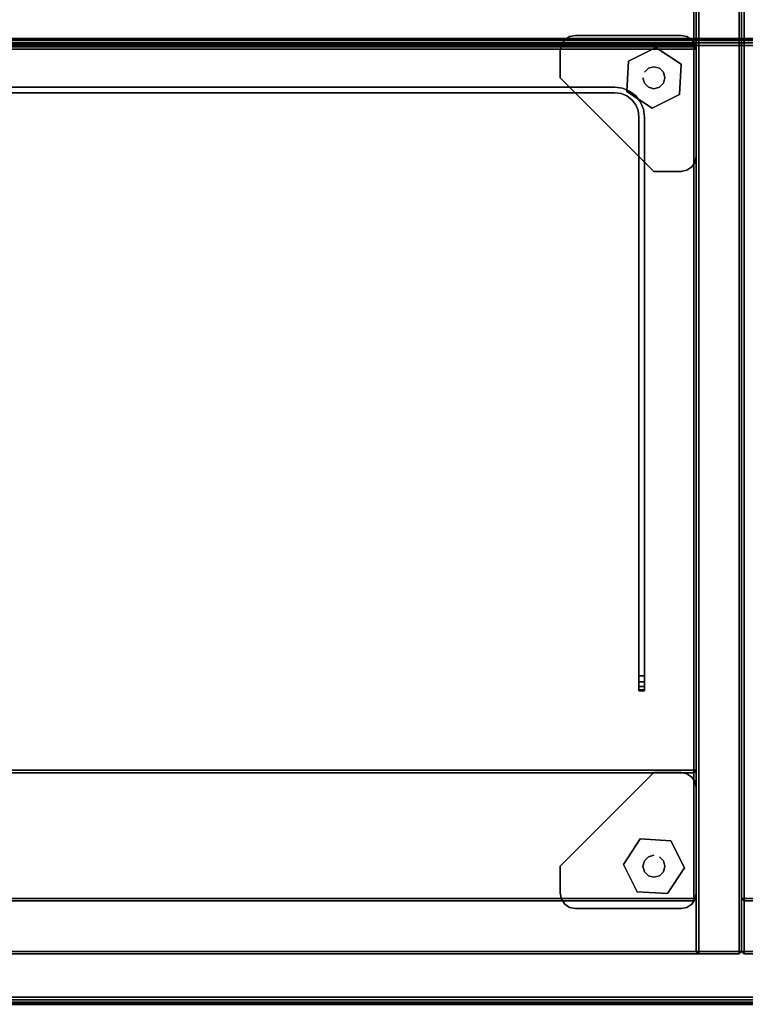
# Model space of a CAD drawing. Header units: inches. Extents: x 11 to 683, y -98 to 54.
# Tile 252 of 256: x 629 to 641, y -40 to -24. Entities that reach past the tile are written whole.
import ezdxf
from ezdxf.enums import TextEntityAlignment as Align

# ---------------------------------------------------------------- set-up
doc = ezdxf.new("R2010")
doc.units = ezdxf.units.IN
doc.header["$MEASUREMENT"] = 0
doc.header["$PDMODE"] = 1
doc.header["$PDSIZE"] = 1
for name, color, linetype in [('A-FURN-3-BE_HOLD-BKCASE-BACK-WOOD-TRIM-HORIZONTAL', 37, 'Continuous'), ('A-FURN-3-BE_HOLD-BKCASE-BACK-WOOD-TRIM-VERTICAL', 37, 'Continuous'), ('A-FURN-3-BE_HOLD-BKCASE-BACK-WOOD-VERTICAL', 33, 'Continuous'), ('A-FURN-3-BE_HOLD-BKCASE-BOTTOM-WOOD-HORIZONTAL', 33, 'Continuous'), ('A-FURN-3-BE_HOLD-BKCASE-BOTTOM-WOOD-TRIM-HORIZONTAL', 37, 'Continuous'), ('A-FURN-3-BE_HOLD-BKCASE-BOTTOM-WOOD-TRIM-VERTICAL', 37, 'Continuous'), ('A-FURN-3-BE_HOLD-BKCASE-SHELF-HOLE', 250, 'Continuous'), ('A-FURN-3-BE_HOLD-BKCASE-SHELF-WOOD-HORIZONTAL', 33, 'Continuous'), ('A-FURN-3-BE_HOLD-BKCASE-SHELF-WOOD-TRIM-HORIZONTAL', 37, 'Continuous'), ('A-FURN-3-BE_HOLD-BKCASE-SHELF-WOOD-TRIM-VERTICAL', 37, 'Continuous'), ('A-FURN-3-BE_HOLD-BKCASE-SIDE-WOOD-TRIM-HORIZONTAL', 37, 'Continuous'), ('A-FURN-3-BE_HOLD-BKCASE-SIDE-WOOD-TRIM-VERTICAL', 37, 'Continuous'), ('A-FURN-3-BE_HOLD-BKCASE-SIDE-WOOD-VERTICAL', 33, 'Continuous'), ('A-FURN-3-BE_HOLD-BKCASE-SUPPORT-GLIDE-METAL', 251, 'Continuous'), ('A-FURN-3-BE_HOLD-BKCASE-SUPPORT-PLASTIC', 251, 'Continuous'), ('A-FURN-3-BE_HOLD-BKCASE-TOP-FALSE', 251, 'Continuous'), ('A-FURN-3-BE_HOLD-STOR-BOTTOM-WOOD-HORIZONTAL', 33, 'Continuous'), ('A-FURN-3-BE_HOLD-STOR-BOTTOM-WOOD-TRIM-HORIZONTAL', 37, 'Continuous'), ('A-FURN-3-BE_HOLD-STOR-BOTTOM-WOOD-TRIM-VERTICAL', 37, 'Continuous'), ('A-FURN-3-BE_HOLD-STOR-SIDE-WOOD-TRIM-HORIZONTAL', 37, 'Continuous'), ('A-FURN-3-BE_HOLD-STOR-SIDE-WOOD-TRIM-VERTICAL', 37, 'Continuous'), ('A-FURN-3-BE_HOLD-STOR-SIDE-WOOD-VERTICAL', 33, 'Continuous'), ('A-FURN-3-BE_HOLD-STOR-TOP-WOOD-HORIZONTAL', 33, 'Continuous'), ('A-FURN-3-BE_HOLD-STOR-TOP-WOOD-TRIM-HORIZONTAL', 37, 'Continuous'), ('A-FURN-3-NODE', 7, 'Continuous'), ('A-FURN-3-SCREEN-STEEL', 251, 'Continuous'), ('A-FURN-HAWORTH-ATT', 7, 'Continuous')]:
    doc.layers.add(name, color=color, linetype=linetype)
doc.styles.get("Standard").update_dxf_attribs({"font": 'simplex.shx'})

# ---------------------------------------------------------------- blocks, each defined once
blk = doc.blocks.new('KUCU-1215-BNN-3D-3')
at = {"layer": 'A-FURN-3-NODE'}
blk.add_point((15, 0), dxfattribs=at)
at = {"layer": 'A-FURN-3-SCREEN-STEEL'}
for points, invisible_edges in [([(14.51, 0), (14.51, -0.09), (0.49, -0.09), (0.49, 0)], 5), ([(0.49, 0, 12), (0.49, -0.09, 12), (14.51, -0.09, 12), (14.51, 0, 12)], 5), ([(14.51, 0), (14.637, -0.017), (14.614, -0.104), (14.51, -0.09)], 10), ([(14.51, -0.09, 12), (14.614, -0.104, 12), (14.637, -0.017, 12), (14.51, 0, 12)], 10), ([(14.637, -0.017), (14.755, -0.066), (14.71, -0.144), (14.614, -0.104)], 10), ([(14.614, -0.104, 12), (14.71, -0.144, 12), (14.755, -0.066, 12), (14.637, -0.017, 12)], 10), ([(14.755, -0.066), (14.856, -0.144), (14.793, -0.207), (14.71, -0.144)], 10), ([(14.71, -0.144, 12), (14.793, -0.207, 12), (14.856, -0.144, 12), (14.755, -0.066, 12)], 10), ([(14.856, -0.144), (14.934, -0.245), (14.856, -0.29), (14.793, -0.207)], 10), ([(14.793, -0.207, 12), (14.856, -0.29, 12), (14.934, -0.245, 12), (14.856, -0.144, 12)], 10), ([(14.934, -0.245), (14.983, -0.363), (14.896, -0.386), (14.856, -0.29)], 10), ([(14.856, -0.29, 12), (14.896, -0.386, 12), (14.983, -0.363, 12), (14.934, -0.245, 12)], 10), ([(14.983, -0.363), (15, -0.49), (14.91, -0.49), (14.896, -0.386)], 10), ([(14.896, -0.386, 12), (14.91, -0.49, 12), (15, -0.49, 12), (14.983, -0.363, 12)], 10), ([(14.91, -9.75, 12), (15, -9.75, 12), (15, -0.49, 12), (14.91, -0.49, 12)], 4), ([(14.91, -9.75, 12), (14.91, -0.49, 12), (14.91, -0.49), (14.91, -9.75)], 8), ([(15, -9.75), (14.91, -9.75), (14.91, -0.49), (15, -0.49)], 4), ([(15, -9.75), (15, -0.49), (15, -0.49, 12), (15, -9.75, 12)], 8), ([(15, -9.75, 12), (14.91, -9.75, 12), (14.91, -9.75), (15, -9.75)], 10), ([(14.91, -9.846, 11.981), (14.91, -9.75, 12), (14.91, -9.75), (14.91, -9.846, 0.019)], 10), ([(15, -9.846, 0.019), (15, -9.75), (15, -9.75, 12), (15, -9.846, 11.981)], 10), ([(14.91, -9.927, 11.927), (14.91, -9.846, 11.981), (14.91, -9.846, 0.019), (14.91, -9.927, 0.073)], 10), ([(14.91, -9.981, 11.846), (14.91, -9.927, 11.927), (14.91, -9.927, 0.073), (14.91, -9.981, 0.154)], 10), ([(15, -9.927, 0.073), (15, -9.846, 0.019), (15, -9.846, 11.981), (15, -9.927, 11.927)], 10), ([(15, -9.981, 0.154), (15, -9.927, 0.073), (15, -9.927, 11.927), (15, -9.981, 11.846)], 10), ([(14.91, -10, 11.75), (14.91, -9.981, 11.846), (14.91, -9.981, 0.154), (14.91, -10, 0.25)], 2), ([(15, -10, 0.25), (15, -9.981, 0.154), (15, -9.981, 11.846), (15, -10, 11.75)], 2)]:
    blk.add_3dface(points, dxfattribs=dict(at, invisible_edges=invisible_edges))
for points in [[(14.51, 0, 12), (14.51, 0), (0.49, 0), (0.49, 0, 12)], [(0.49, -0.09, 12), (0.49, -0.09), (14.51, -0.09), (14.51, -0.09, 12)], [(14.91, -10, 0.25), (15, -10, 0.25), (15, -10, 11.75), (14.91, -10, 11.75)]]:
    blk.add_3dface(points, dxfattribs=at)
mesh = blk.add_polymesh((2, 7), dxfattribs=at)
for k, corner in enumerate([(14.51, 0, 12), (14.637, -0.017, 12), (14.755, -0.066, 12), (14.856, -0.144, 12), (14.934, -0.245, 12), (14.983, -0.363, 12), (15, -0.49, 12), (14.51, 0), (14.637, -0.017), (14.755, -0.066), (14.856, -0.144), (14.934, -0.245), (14.983, -0.363), (15, -0.49)]):
    mesh.set_mesh_vertex(divmod(k, 7), corner)
mesh = blk.add_polymesh((2, 7), dxfattribs=at)
for k, corner in enumerate([(14.51, -0.09), (14.614, -0.104), (14.71, -0.144), (14.793, -0.207), (14.856, -0.29), (14.896, -0.386), (14.91, -0.49), (14.51, -0.09, 12), (14.614, -0.104, 12), (14.71, -0.144, 12), (14.793, -0.207, 12), (14.856, -0.29, 12), (14.896, -0.386, 12), (14.91, -0.49, 12)]):
    mesh.set_mesh_vertex(divmod(k, 7), corner)
mesh = blk.add_polymesh((2, 5), dxfattribs=at)
for k, corner in enumerate([(14.91, -10, 0.25), (14.91, -9.981, 0.154), (14.91, -9.927, 0.073), (14.91, -9.846, 0.019), (14.91, -9.75), (15, -10, 0.25), (15, -9.981, 0.154), (15, -9.927, 0.073), (15, -9.846, 0.019), (15, -9.75)]):
    mesh.set_mesh_vertex(divmod(k, 5), corner)
mesh = blk.add_polymesh((2, 5), dxfattribs=at)
for k, corner in enumerate([(15, -10, 11.75), (15, -9.981, 11.846), (15, -9.927, 11.927), (15, -9.846, 11.981), (15, -9.75, 12), (14.91, -10, 11.75), (14.91, -9.981, 11.846), (14.91, -9.927, 11.927), (14.91, -9.846, 11.981), (14.91, -9.75, 12)]):
    mesh.set_mesh_vertex(divmod(k, 5), corner)
blk = doc.blocks.new('BMBL-1672-JYJYS-1HG-3D-3')
at = {"layer": 'A-FURN-3-BE_HOLD-STOR-TOP-WOOD-HORIZONTAL'}
for points in [[(0.04, -0.118, 22.53), (0.04, -15.882, 22.53), (71.93, -15.882, 22.53), (71.93, -0.118, 22.53)], [(71.93, -0.118, 21.35), (71.93, -15.882, 21.35), (0.04, -15.882, 21.35), (0.04, -0.118, 21.35)]]:
    blk.add_3dface(points, dxfattribs=at)
at = {"layer": 'A-FURN-HAWORTH-ATT', "flags": 1}
for tag, p in [('HAWMC', (0, 0)), ('HAWPN', (0, -0.167)), ('HAWSN', (0, -0.333))]:
    blk.add_attdef(tag, text='', height=0.1, dxfattribs=at).set_placement(p, align=Align.TOP_CENTER)
at = {"layer": 'A-FURN-3-BE_HOLD-STOR-TOP-WOOD-TRIM-HORIZONTAL'}
mesh = blk.add_polymesh((4, 10), dxfattribs=at)
for k, corner in enumerate([(0, -0.118, 21.39), (0, -0.088, 21.396), (0, -0.063, 21.413), (0, -0.046, 21.438), (0, -0.04, 21.468), (0, -0.04, 22.412), (0, -0.046, 22.442), (0, -0.063, 22.467), (0, -0.088, 22.484), (0, -0.118, 22.49), (0.04, -0.118, 21.35), (0.04, -0.073, 21.359), (0.04, -0.035, 21.385), (0.04, -0.009, 21.423), (0.04, 0, 21.468), (0.04, 0, 22.412), (0.04, -0.009, 22.457), (0.04, -0.035, 22.495), (0.04, -0.073, 22.521), (0.04, -0.118, 22.53), (71.93, -0.118, 21.35), (71.93, -0.073, 21.359), (71.93, -0.035, 21.385), (71.93, -0.009, 21.423), (71.93, 0, 21.468), (71.93, 0, 22.412), (71.93, -0.009, 22.457), (71.93, -0.035, 22.495), (71.93, -0.073, 22.521), (71.93, -0.118, 22.53), (71.97, -0.118, 21.39), (71.97, -0.088, 21.396), (71.97, -0.063, 21.413), (71.97, -0.046, 21.438), (71.97, -0.04, 21.468), (71.97, -0.04, 22.412), (71.97, -0.046, 22.442), (71.97, -0.063, 22.467), (71.97, -0.088, 22.484), (71.97, -0.118, 22.49)]):
    mesh.set_mesh_vertex(divmod(k, 10), corner)
mesh = blk.add_polymesh((4, 10), dxfattribs=at)
for k, corner in enumerate([(0, -15.882, 22.49), (0, -15.912, 22.484), (0, -15.937, 22.467), (0, -15.954, 22.442), (0, -15.96, 22.412), (0, -15.96, 21.468), (0, -15.954, 21.438), (0, -15.937, 21.413), (0, -15.912, 21.396), (0, -15.882, 21.39), (0.04, -15.882, 22.53), (0.04, -15.927, 22.521), (0.04, -15.965, 22.495), (0.04, -15.991, 22.457), (0.04, -16, 22.412), (0.04, -16, 21.468), (0.04, -15.991, 21.423), (0.04, -15.965, 21.385), (0.04, -15.927, 21.359), (0.04, -15.882, 21.35), (71.93, -15.882, 22.53), (71.93, -15.927, 22.521), (71.93, -15.965, 22.495), (71.93, -15.991, 22.457), (71.93, -16, 22.412), (71.93, -16, 21.468), (71.93, -15.991, 21.423), (71.93, -15.965, 21.385), (71.93, -15.927, 21.359), (71.93, -15.882, 21.35), (71.97, -15.882, 22.49), (71.97, -15.912, 22.484), (71.97, -15.937, 22.467), (71.97, -15.954, 22.442), (71.97, -15.96, 22.412), (71.97, -15.96, 21.468), (71.97, -15.954, 21.438), (71.97, -15.937, 21.413), (71.97, -15.912, 21.396), (71.97, -15.882, 21.39)]):
    mesh.set_mesh_vertex(divmod(k, 10), corner)
blk = doc.blocks.new('BLAC-1636-TTBRQYR-WITH-GLIDES-3D-3')
at = {"layer": 'A-FURN-3-BE_HOLD-STOR-BOTTOM-WOOD-HORIZONTAL'}
for points, invisible_edges in [([(0.04, -0.04, 0.59), (35.92, -0.04, 0.59), (35.92, -15.92, 0.59), (0.04, -15.92, 0.59)], 1), ([(35.92, -15.92, 1.34), (35.92, -0.04, 1.34), (0.04, -0.04, 1.34), (0.04, -15.92, 1.34)], 2)]:
    blk.add_3dface(points, dxfattribs=dict(at, invisible_edges=invisible_edges))
at = {"layer": 'A-FURN-3-BE_HOLD-STOR-BOTTOM-WOOD-TRIM-HORIZONTAL'}
for points in [[(0.04, -15.96, 0.63), (0.04, -15.92, 0.59), (35.92, -15.92, 0.59), (35.92, -15.96, 0.63)], [(0.04, -15.92, 1.34), (0.04, -15.96, 1.3), (35.92, -15.96, 1.3), (35.92, -15.92, 1.34)], [(35.92, -15.96, 0.63), (35.92, -15.96, 1.3), (0.04, -15.96, 1.3), (0.04, -15.96, 0.63)]]:
    blk.add_3dface(points, dxfattribs=at)
at = {"layer": 'A-FURN-3-BE_HOLD-STOR-BOTTOM-WOOD-TRIM-VERTICAL'}
for points in [[(0.04, -0.04, 1.34), (0, -0.04, 1.3), (0, -15.92, 1.3), (0.04, -15.92, 1.34)], [(0.04, -15.92, 0.59), (0, -15.92, 0.63), (0, -0.04, 0.63), (0.04, -0.04, 0.59)], [(0, -15.92, 0.63), (0, -15.92, 1.3), (0, -0.04, 1.3), (0, -0.04, 0.63)], [(0, -15.92, 0.63), (0.04, -15.96, 0.63), (0.04, -15.96, 1.3), (0, -15.92, 1.3)], [(0, -15.92, 1.3), (0.04, -15.96, 1.3), (0.04, -15.92, 1.34)], [(0, -15.92, 0.63), (0.04, -15.92, 0.59), (0.04, -15.96, 0.63)]]:
    blk.add_3dface(points, dxfattribs=at)
at = {"layer": 'A-FURN-3-BE_HOLD-STOR-SIDE-WOOD-TRIM-HORIZONTAL'}
for points in [[(0, -0.04, 1.38), (0.04, -0.04, 1.34), (0.04, -15.045, 1.34), (0, -15.045, 1.38)], [(0, -15.045, 27.925), (0.04, -15.045, 27.965), (0.04, -0.04, 27.965), (0, -0.04, 27.925)], [(0.71, -0.04, 27.965), (0.04, -0.04, 27.965), (0.04, -15.045, 27.965), (0.71, -15.045, 27.965)]]:
    blk.add_3dface(points, dxfattribs=at)
at = {"layer": 'A-FURN-3-BE_HOLD-STOR-SIDE-WOOD-TRIM-VERTICAL'}
for points in [[(0.04, -15.045, 1.34), (0.04, -15.085, 1.38), (0, -15.045, 1.38)], [(0.04, -15.045, 27.965), (0, -15.045, 27.925), (0.04, -15.085, 27.925)], [(0, -15.045, 1.38), (0.04, -15.085, 1.38), (0.04, -15.085, 27.925), (0, -15.045, 27.925)], [(0.71, -15.045, 1.34), (0.71, -15.085, 1.38), (0.04, -15.085, 1.38), (0.04, -15.045, 1.34)], [(0.04, -15.045, 27.965), (0.04, -15.085, 27.925), (0.71, -15.085, 27.925), (0.71, -15.045, 27.965)], [(0.71, -15.085, 27.925), (0.04, -15.085, 27.925), (0.04, -15.085, 1.38), (0.71, -15.085, 1.38)]]:
    blk.add_3dface(points, dxfattribs=at)
at = {"layer": 'A-FURN-3-BE_HOLD-STOR-SIDE-WOOD-VERTICAL', "invisible_edges": 2}
blk.add_3dface([(0, -15.045, 27.925), (0, -0.04, 27.925), (0, -0.04, 1.38), (0, -15.045, 1.38)], dxfattribs=at)
at = {"layer": 'A-FURN-3-NODE'}
blk.add_point((0, -15.96), dxfattribs=at)
at = {"layer": 'A-FURN-HAWORTH-ATT', "flags": 1}
for tag, p in [('HAWMC', (0, 0)), ('HAWPN', (0, -0.167)), ('HAWSN', (0, -0.333))]:
    blk.add_attdef(tag, text='', height=0.1, dxfattribs=at).set_placement(p, align=Align.TOP_CENTER)
blk = doc.blocks.new('BB28N-1636-TTRNN-WITH-GLIDES-3D-3')
at = {"layer": 'A-FURN-3-BE_HOLD-BKCASE-BACK-WOOD-TRIM-HORIZONTAL'}
for points in [[(35.17, -0.897, 27.965), (35.17, -0.228, 27.965), (0.79, -0.228, 27.965), (0.79, -0.897, 27.965)], [(0.79, -0.938, 1.38), (0.79, -0.897, 1.34), (35.17, -0.897, 1.34), (35.17, -0.938, 1.38)], [(35.17, -0.938, 27.925), (35.17, -0.897, 27.965), (0.79, -0.897, 27.965), (0.79, -0.938, 27.925)]]:
    blk.add_3dface(points, dxfattribs=at)
at = {"layer": 'A-FURN-3-BE_HOLD-BKCASE-BACK-WOOD-TRIM-VERTICAL'}
for points in [[(35.17, -0.228, 1.34), (35.21, -0.228, 1.38), (35.21, -0.897, 1.38), (35.17, -0.897, 1.34)], [(35.17, -0.897, 27.965), (35.21, -0.897, 27.925), (35.21, -0.228, 27.925), (35.17, -0.228, 27.965)], [(35.21, -0.228, 27.925), (35.21, -0.897, 27.925), (35.21, -0.897, 1.38), (35.21, -0.228, 1.38)], [(35.17, -0.897, 1.34), (35.21, -0.897, 1.38), (35.17, -0.938, 1.38)], [(35.17, -0.897, 27.965), (35.17, -0.938, 27.925), (35.21, -0.897, 27.925)], [(35.17, -0.938, 1.38), (35.21, -0.897, 1.38), (35.21, -0.897, 27.925), (35.17, -0.938, 27.925)]]:
    blk.add_3dface(points, dxfattribs=at)
at = {"layer": 'A-FURN-3-BE_HOLD-BKCASE-BACK-WOOD-VERTICAL', "invisible_edges": 10}
blk.add_3dface([(35.17, -0.938, 27.925), (0.79, -0.938, 27.925), (0.79, -0.938, 1.38), (35.17, -0.938, 1.38)], dxfattribs=at)
at = {"layer": 'A-FURN-3-BE_HOLD-BKCASE-BOTTOM-WOOD-HORIZONTAL'}
for points, invisible_edges in [([(0.04, -0.04, 0.59), (35.92, -0.04, 0.59), (35.92, -15.92, 0.59), (0.04, -15.92, 0.59)], 1), ([(35.92, -15.92, 1.34), (35.92, -0.04, 1.34), (0.04, -0.04, 1.34), (0.04, -15.92, 1.34)], 2)]:
    blk.add_3dface(points, dxfattribs=dict(at, invisible_edges=invisible_edges))
at = {"layer": 'A-FURN-3-BE_HOLD-BKCASE-BOTTOM-WOOD-TRIM-HORIZONTAL'}
for points in [[(0.04, -15.96, 0.63), (0.04, -15.92, 0.59), (35.92, -15.92, 0.59), (35.92, -15.96, 0.63)], [(0.04, -15.92, 1.34), (0.04, -15.96, 1.3), (35.92, -15.96, 1.3), (35.92, -15.92, 1.34)], [(35.92, -15.96, 0.63), (35.92, -15.96, 1.3), (0.04, -15.96, 1.3), (0.04, -15.96, 0.63)]]:
    blk.add_3dface(points, dxfattribs=at)
at = {"layer": 'A-FURN-3-BE_HOLD-BKCASE-BOTTOM-WOOD-TRIM-VERTICAL'}
for points in [[(35.92, -0.04, 0.59), (35.96, -0.04, 0.63), (35.96, -15.92, 0.63), (35.92, -15.92, 0.59)], [(35.92, -15.92, 1.34), (35.96, -15.92, 1.3), (35.96, -0.04, 1.3), (35.92, -0.04, 1.34)], [(35.96, -15.92, 1.3), (35.96, -15.92, 0.63), (35.96, -0.04, 0.63), (35.96, -0.04, 1.3)], [(35.96, -15.92, 1.3), (35.92, -15.96, 1.3), (35.92, -15.96, 0.63), (35.96, -15.92, 0.63)], [(35.96, -15.92, 0.63), (35.92, -15.96, 0.63), (35.92, -15.92, 0.59)], [(35.96, -15.92, 1.3), (35.92, -15.92, 1.34), (35.92, -15.96, 1.3)]]:
    blk.add_3dface(points, dxfattribs=at)
at = {"layer": 'A-FURN-3-BE_HOLD-BKCASE-SHELF-HOLE'}
for points, invisible_edges in [([(35.209, -6.357, 12.845), (35.209, -6.348, 12.797), (35.209, -6.348, 12.797), (35.209, -6.357, 12.75)], 8), ([(35.209, -6.357, 15.845), (35.209, -6.348, 15.797), (35.209, -6.348, 15.797), (35.209, -6.357, 15.75)], 8), ([(35.209, -6.384, 12.886), (35.209, -6.357, 12.845), (35.209, -6.357, 12.75), (35.209, -6.384, 12.709)], 10), ([(35.209, -6.384, 15.886), (35.209, -6.357, 15.845), (35.209, -6.357, 15.75), (35.209, -6.384, 15.709)], 10), ([(35.209, -6.425, 12.913), (35.209, -6.384, 12.886), (35.209, -6.384, 12.709), (35.209, -6.425, 12.682)], 10), ([(35.209, -6.425, 15.913), (35.209, -6.384, 15.886), (35.209, -6.384, 15.709), (35.209, -6.425, 15.682)], 10), ([(35.209, -6.473, 12.922), (35.209, -6.425, 12.913), (35.209, -6.425, 12.682), (35.209, -6.473, 12.672)], 10), ([(35.209, -6.473, 15.922), (35.209, -6.425, 15.913), (35.209, -6.425, 15.682), (35.209, -6.473, 15.672)], 10), ([(35.209, -6.52, 12.913), (35.209, -6.473, 12.922), (35.209, -6.473, 12.672), (35.209, -6.52, 12.682)], 10), ([(35.209, -6.52, 15.913), (35.209, -6.473, 15.922), (35.209, -6.473, 15.672), (35.209, -6.52, 15.682)], 10), ([(35.209, -6.561, 12.886), (35.209, -6.52, 12.913), (35.209, -6.52, 12.682), (35.209, -6.561, 12.709)], 10), ([(35.209, -6.561, 15.886), (35.209, -6.52, 15.913), (35.209, -6.52, 15.682), (35.209, -6.561, 15.709)], 10), ([(35.209, -6.588, 12.845), (35.209, -6.561, 12.886), (35.209, -6.561, 12.709), (35.209, -6.588, 12.75)], 10), ([(35.209, -6.588, 15.845), (35.209, -6.561, 15.886), (35.209, -6.561, 15.709), (35.209, -6.588, 15.75)], 10), ([(35.209, -6.598, 12.797), (35.209, -6.588, 12.845), (35.209, -6.588, 12.75), (35.209, -6.598, 12.797)], 2), ([(35.209, -6.598, 15.797), (35.209, -6.588, 15.845), (35.209, -6.588, 15.75), (35.209, -6.598, 15.797)], 2), ([(35.209, -9.247, 12.845), (35.209, -9.238, 12.797), (35.209, -9.238, 12.797), (35.209, -9.247, 12.75)], 8), ([(35.209, -9.247, 15.845), (35.209, -9.238, 15.797), (35.209, -9.238, 15.797), (35.209, -9.247, 15.75)], 8), ([(35.209, -9.274, 12.886), (35.209, -9.247, 12.845), (35.209, -9.247, 12.75), (35.209, -9.274, 12.709)], 10), ([(35.209, -9.274, 15.886), (35.209, -9.247, 15.845), (35.209, -9.247, 15.75), (35.209, -9.274, 15.709)], 10), ([(35.209, -9.315, 12.913), (35.209, -9.274, 12.886), (35.209, -9.274, 12.709), (35.209, -9.315, 12.682)], 10), ([(35.209, -9.315, 15.913), (35.209, -9.274, 15.886), (35.209, -9.274, 15.709), (35.209, -9.315, 15.682)], 10), ([(35.209, -9.363, 12.922), (35.209, -9.315, 12.913), (35.209, -9.315, 12.682), (35.209, -9.363, 12.672)], 10), ([(35.209, -9.363, 15.922), (35.209, -9.315, 15.913), (35.209, -9.315, 15.682), (35.209, -9.363, 15.672)], 10), ([(35.209, -9.41, 12.913), (35.209, -9.363, 12.922), (35.209, -9.363, 12.672), (35.209, -9.41, 12.682)], 10), ([(35.209, -9.41, 15.913), (35.209, -9.363, 15.922), (35.209, -9.363, 15.672), (35.209, -9.41, 15.682)], 10), ([(35.209, -9.451, 12.886), (35.209, -9.41, 12.913), (35.209, -9.41, 12.682), (35.209, -9.451, 12.709)], 10), ([(35.209, -9.451, 15.886), (35.209, -9.41, 15.913), (35.209, -9.41, 15.682), (35.209, -9.451, 15.709)], 10), ([(35.209, -9.478, 12.845), (35.209, -9.451, 12.886), (35.209, -9.451, 12.709), (35.209, -9.478, 12.75)], 10), ([(35.209, -9.478, 15.845), (35.209, -9.451, 15.886), (35.209, -9.451, 15.709), (35.209, -9.478, 15.75)], 10), ([(35.209, -9.488, 12.797), (35.209, -9.478, 12.845), (35.209, -9.478, 12.75), (35.209, -9.488, 12.797)], 2), ([(35.209, -9.488, 15.797), (35.209, -9.478, 15.845), (35.209, -9.478, 15.75), (35.209, -9.488, 15.797)], 2)]:
    blk.add_3dface(points, dxfattribs=dict(at, invisible_edges=invisible_edges))
at = {"layer": 'A-FURN-3-BE_HOLD-BKCASE-SHELF-WOOD-HORIZONTAL', "invisible_edges": 10}
for points in [[(35.17, -15.045, 14.672), (35.17, -0.977, 14.672), (0.79, -0.977, 14.672), (0.79, -15.045, 14.672)], [(35.17, -0.977, 13.922), (35.17, -15.045, 13.922), (0.79, -15.045, 13.922), (0.79, -0.977, 13.922)]]:
    blk.add_3dface(points, dxfattribs=at)
at = {"layer": 'A-FURN-3-BE_HOLD-BKCASE-SHELF-WOOD-TRIM-HORIZONTAL'}
for points in [[(0.79, -0.977, 14.672), (35.17, -0.977, 14.672), (35.17, -0.938, 14.632), (0.79, -0.938, 14.632)], [(0.79, -0.938, 13.962), (35.17, -0.938, 13.962), (35.17, -0.977, 13.922), (0.79, -0.977, 13.922)], [(35.21, -0.977, 14.632), (35.21, -0.977, 13.962), (35.17, -0.938, 13.962), (35.17, -0.938, 14.632)], [(35.21, -0.977, 14.632), (35.17, -0.938, 14.632), (35.17, -0.938, 14.632), (35.17, -0.977, 14.672)], [(35.21, -0.977, 13.962), (35.17, -0.977, 13.922), (35.17, -0.977, 13.922), (35.17, -0.938, 13.962)], [(35.17, -15.045, 14.672), (0.79, -15.045, 14.672), (0.79, -15.085, 14.632), (35.17, -15.085, 14.632)], [(35.17, -15.085, 13.962), (0.79, -15.085, 13.962), (0.79, -15.045, 13.922), (35.17, -15.045, 13.922)], [(0.79, -15.085, 13.962), (35.17, -15.085, 13.962), (35.17, -15.085, 14.632), (0.79, -15.085, 14.632)], [(35.21, -15.045, 13.962), (35.21, -15.045, 14.632), (35.17, -15.085, 14.632), (35.17, -15.085, 13.962)], [(35.21, -15.045, 14.632), (35.17, -15.045, 14.672), (35.17, -15.045, 14.672), (35.17, -15.085, 14.632)], [(35.21, -15.045, 13.962), (35.17, -15.085, 13.962), (35.17, -15.085, 13.962), (35.17, -15.045, 13.922)]]:
    blk.add_3dface(points, dxfattribs=at)
at = {"layer": 'A-FURN-3-BE_HOLD-BKCASE-SHELF-WOOD-TRIM-VERTICAL'}
for points in [[(35.17, -15.045, 14.672), (35.21, -15.045, 14.632), (35.21, -0.977, 14.632), (35.17, -0.977, 14.672)], [(35.17, -0.977, 13.922), (35.21, -0.977, 13.962), (35.21, -15.045, 13.962), (35.17, -15.045, 13.922)], [(35.21, -15.045, 14.632), (35.21, -15.045, 13.962), (35.21, -0.977, 13.962), (35.21, -0.977, 14.632)]]:
    blk.add_3dface(points, dxfattribs=at)
at = {"layer": 'A-FURN-3-BE_HOLD-BKCASE-SIDE-WOOD-TRIM-HORIZONTAL'}
for points in [[(35.21, -0.04, 1.38), (35.25, -0.04, 1.34), (35.25, -15.92, 1.34), (35.21, -15.92, 1.38)], [(35.21, -15.92, 27.925), (35.25, -15.92, 27.965), (35.25, -0.04, 27.965), (35.21, -0.04, 27.925)], [(35.92, -0.04, 27.965), (35.25, -0.04, 27.965), (35.25, -15.92, 27.965), (35.92, -15.92, 27.965)], [(35.96, -15.92, 1.38), (35.92, -15.92, 1.34), (35.92, -0.04, 1.34), (35.96, -0.04, 1.38)], [(35.96, -0.04, 27.925), (35.92, -0.04, 27.965), (35.92, -15.92, 27.965), (35.96, -15.92, 27.925)]]:
    blk.add_3dface(points, dxfattribs=at)
at = {"layer": 'A-FURN-3-BE_HOLD-BKCASE-SIDE-WOOD-TRIM-VERTICAL'}
for points in [[(35.25, -15.92, 1.34), (35.25, -15.96, 1.38), (35.21, -15.92, 1.38)], [(35.25, -15.92, 27.965), (35.21, -15.92, 27.925), (35.25, -15.96, 27.925)], [(35.21, -15.92, 1.38), (35.25, -15.96, 1.38), (35.25, -15.96, 27.925), (35.21, -15.92, 27.925)], [(35.92, -15.92, 1.34), (35.92, -15.96, 1.38), (35.25, -15.96, 1.38), (35.25, -15.92, 1.34)], [(35.25, -15.92, 27.965), (35.25, -15.96, 27.925), (35.92, -15.96, 27.925), (35.92, -15.92, 27.965)], [(35.92, -15.96, 27.925), (35.25, -15.96, 27.925), (35.25, -15.96, 1.38), (35.92, -15.96, 1.38)], [(35.92, -15.92, 1.34), (35.96, -15.92, 1.38), (35.92, -15.96, 1.38)], [(35.92, -15.92, 27.965), (35.92, -15.96, 27.925), (35.96, -15.92, 27.925)], [(35.92, -15.96, 1.38), (35.96, -15.92, 1.38), (35.96, -15.92, 27.925), (35.92, -15.96, 27.925)]]:
    blk.add_3dface(points, dxfattribs=at)
at = {"layer": 'A-FURN-3-BE_HOLD-BKCASE-SIDE-WOOD-VERTICAL'}
for points, invisible_edges in [([(35.21, -15.92, 27.925), (35.21, -0.04, 27.925), (35.21, -0.04, 1.38), (35.21, -15.92, 1.38)], 2), ([(35.96, -0.04, 1.38), (35.96, -0.04, 27.925), (35.96, -15.92, 27.925), (35.96, -15.92, 1.38)], 1)]:
    blk.add_3dface(points, dxfattribs=dict(at, invisible_edges=invisible_edges))
at = {"layer": 'A-FURN-3-BE_HOLD-BKCASE-SUPPORT-GLIDE-METAL'}
for points in [[(34.538, -0.946, 0.231), (34.538, -0.946), (34.087, -1.174), (34.087, -1.174, 0.231)], [(34.961, -1.224, 0.231), (34.961, -1.224), (34.538, -0.946), (34.538, -0.946, 0.231)], [(34.087, -1.174, 0.231), (34.087, -1.174), (34.058, -1.678), (34.058, -1.678, 0.231)], [(34.932, -1.728, 0.231), (34.932, -1.728), (34.961, -1.224), (34.961, -1.224, 0.231)], [(34.058, -1.678, 0.231), (34.058, -1.678), (34.48, -1.955), (34.48, -1.955, 0.231)], [(34.48, -1.955, 0.231), (34.48, -1.955), (34.932, -1.728), (34.932, -1.728, 0.231)], [(34.282, -14.058, 0.231), (34.282, -14.058), (34.005, -14.48), (34.005, -14.48, 0.231)], [(34.786, -14.087, 0.231), (34.786, -14.087), (34.282, -14.058), (34.282, -14.058, 0.231)], [(35.014, -14.538, 0.231), (35.014, -14.538), (34.786, -14.087), (34.786, -14.087, 0.231)], [(34.005, -14.48, 0.231), (34.005, -14.48), (34.232, -14.932), (34.232, -14.932, 0.231)], [(34.736, -14.961, 0.231), (34.736, -14.961), (35.014, -14.538), (35.014, -14.538, 0.231)], [(34.232, -14.932, 0.231), (34.232, -14.932), (34.736, -14.961), (34.736, -14.961, 0.231)]]:
    blk.add_3dface(points, dxfattribs=at)
for points, invisible_edges in [([(34.961, -1.224, 0.231), (34.538, -0.946, 0.231), (34.087, -1.174, 0.231), (34.932, -1.728, 0.231)], 4), ([(34.932, -1.728), (34.087, -1.174), (34.538, -0.946), (34.961, -1.224)], 1), ([(34.932, -1.728, 0.231), (34.087, -1.174, 0.231), (34.058, -1.678, 0.231), (34.48, -1.955, 0.231)], 1), ([(34.48, -1.955), (34.058, -1.678), (34.087, -1.174), (34.932, -1.728)], 4), ([(34.232, -14.932, 0.231), (34.786, -14.087, 0.231), (34.282, -14.058, 0.231), (34.005, -14.48, 0.231)], 1), ([(34.005, -14.48), (34.282, -14.058), (34.786, -14.087), (34.232, -14.932)], 4), ([(34.736, -14.961, 0.231), (35.014, -14.538, 0.231), (34.786, -14.087, 0.231), (34.232, -14.932, 0.231)], 4), ([(34.232, -14.932), (34.786, -14.087), (35.014, -14.538), (34.736, -14.961)], 1)]:
    blk.add_3dface(points, dxfattribs=dict(at, invisible_edges=invisible_edges))
at = {"layer": 'A-FURN-3-BE_HOLD-BKCASE-SUPPORT-PLASTIC'}
for points, invisible_edges in [([(33.032, -0.824, 0.231), (33.114, -0.769, 0.231), (35.191, -2.846, 0.231), (35.136, -2.928, 0.231)], 10), ([(35.21, -2.75, 0.231), (35.191, -2.846, 0.231), (33.114, -0.769, 0.231), (33.21, -0.75, 0.231)], 10), ([(33.21, -0.75, 0.231), (34.958, -0.75, 0.231), (35.21, -1.002, 0.231), (35.21, -2.75, 0.231)], 10), ([(35.191, -0.906, 0.231), (35.21, -1.002, 0.231), (34.958, -0.75, 0.231), (35.054, -0.769, 0.231)], 10), ([(35.054, -0.769, 0.231), (35.136, -0.824, 0.231), (35.191, -0.906, 0.231)], 8), ([(32.958, -1.002, 0.231), (32.977, -0.906, 0.231), (35.054, -2.983, 0.231), (34.958, -3.002, 0.231)], 10), ([(35.136, -2.928, 0.231), (35.054, -2.983, 0.231), (32.977, -0.906, 0.231), (33.032, -0.824, 0.231)], 10), ([(34.958, -3.002, 0.231), (34.509, -3.002, 0.231), (32.958, -1.451, 0.231), (32.958, -1.002, 0.231)], 8), ([(32.958, -14.958, 0.231), (32.958, -14.509, 0.231), (34.509, -12.958, 0.231), (34.958, -12.958, 0.231)], 8), ([(34.958, -12.958, 0.231), (35.054, -12.977, 0.231), (32.977, -15.054, 0.231), (32.958, -14.958, 0.231)], 10), ([(33.032, -15.136, 0.231), (32.977, -15.054, 0.231), (35.054, -12.977, 0.231), (35.136, -13.032, 0.231)], 10), ([(35.136, -13.032, 0.231), (35.191, -13.114, 0.231), (33.114, -15.191, 0.231), (33.032, -15.136, 0.231)], 10), ([(33.21, -15.21, 0.231), (33.114, -15.191, 0.231), (35.191, -13.114, 0.231), (35.21, -13.21, 0.231)], 10), ([(35.21, -13.21, 0.231), (35.21, -14.958, 0.231), (34.958, -15.21, 0.231), (33.21, -15.21, 0.231)], 10), ([(35.054, -15.191, 0.231), (34.958, -15.21, 0.231), (35.21, -14.958, 0.231), (35.191, -15.054, 0.231)], 10), ([(35.191, -15.054, 0.231), (35.136, -15.136, 0.231), (35.054, -15.191, 0.231)], 8)]:
    blk.add_3dface(points, dxfattribs=dict(at, invisible_edges=invisible_edges))
for points in [[(32.958, -1.451, 0.59), (32.958, -1.451, 0.231), (34.509, -3.002, 0.231), (34.509, -3.002, 0.59)], [(34.509, -12.958, 0.59), (34.509, -12.958, 0.231), (32.958, -14.509, 0.231), (32.958, -14.509, 0.59)]]:
    blk.add_3dface(points, dxfattribs=at)
at = {"layer": 'A-FURN-3-BE_HOLD-BKCASE-TOP-FALSE'}
for points in [[(0.79, -0.977, 27.965), (35.17, -0.977, 27.965), (35.17, -0.938, 27.925), (0.79, -0.938, 27.925)], [(0.79, -0.938, 27.255), (35.17, -0.938, 27.255), (35.17, -0.977, 27.215), (0.79, -0.977, 27.215)], [(0.79, -0.938, 27.255), (0.79, -0.938, 27.925), (35.17, -0.938, 27.925), (35.17, -0.938, 27.255)], [(35.21, -0.977, 27.925), (35.21, -0.977, 27.255), (35.17, -0.938, 27.255), (35.17, -0.938, 27.925)], [(35.21, -0.977, 27.925), (35.17, -0.938, 27.925), (35.17, -0.938, 27.925), (35.17, -0.977, 27.965)], [(35.21, -0.977, 27.255), (35.17, -0.977, 27.215), (35.17, -0.977, 27.215), (35.17, -0.938, 27.255)], [(35.17, -12.92, 27.965), (35.21, -12.92, 27.925), (35.21, -0.977, 27.925), (35.17, -0.977, 27.965)], [(35.17, -0.977, 27.215), (35.21, -0.977, 27.255), (35.21, -12.92, 27.255), (35.17, -12.92, 27.215)], [(35.21, -12.92, 27.925), (35.21, -12.92, 27.255), (35.21, -0.977, 27.255), (35.21, -0.977, 27.925)], [(35.17, -12.92, 27.965), (0.79, -12.92, 27.965), (0.79, -12.96, 27.925), (35.17, -12.96, 27.925)], [(35.17, -12.96, 27.255), (0.79, -12.96, 27.255), (0.79, -12.92, 27.215), (35.17, -12.92, 27.215)], [(0.79, -12.96, 27.255), (35.17, -12.96, 27.255), (35.17, -12.96, 27.925), (0.79, -12.96, 27.925)], [(35.21, -12.92, 27.255), (35.21, -12.92, 27.925), (35.17, -12.96, 27.925), (35.17, -12.96, 27.255)], [(35.21, -12.92, 27.925), (35.17, -12.92, 27.965), (35.17, -12.92, 27.965), (35.17, -12.96, 27.925)], [(35.21, -12.92, 27.255), (35.17, -12.96, 27.255), (35.17, -12.96, 27.255), (35.17, -12.92, 27.215)]]:
    blk.add_3dface(points, dxfattribs=at)
at = {"layer": 'A-FURN-3-BE_HOLD-BKCASE-TOP-FALSE', "invisible_edges": 10}
for points in [[(35.17, -12.92, 27.965), (35.17, -0.977, 27.965), (0.79, -0.977, 27.965), (0.79, -12.92, 27.965)], [(35.17, -0.977, 27.215), (35.17, -12.92, 27.215), (0.79, -12.92, 27.215), (0.79, -0.977, 27.215)]]:
    blk.add_3dface(points, dxfattribs=at)
at = {"layer": 'A-FURN-3-NODE'}
blk.add_point((35.96, -15.96), dxfattribs=at)
at = {"layer": 'A-FURN-HAWORTH-ATT', "flags": 1}
for tag, p in [('HAWMC', (0, 0)), ('HAWPN', (0, -0.167)), ('HAWSN', (0, -0.333))]:
    blk.add_attdef(tag, text='', height=0.1, dxfattribs=at).set_placement(p, align=Align.TOP_CENTER)
at = {"layer": 'A-FURN-3-BE_HOLD-BKCASE-SUPPORT-GLIDE-METAL'}
mesh = blk.add_polymesh((2, 12), dxfattribs=dict(at, n_close=True))
for k, corner in enumerate([(34.327, -1.451, 0.231), (34.352, -1.542, 0.231), (34.418, -1.608, 0.231), (34.509, -1.633, 0.231), (34.6, -1.608, 0.231), (34.667, -1.542, 0.231), (34.691, -1.451, 0.231), (34.667, -1.36, 0.231), (34.6, -1.293, 0.231), (34.509, -1.269, 0.231), (34.418, -1.293, 0.231), (34.352, -1.36, 0.231), (34.327, -1.451, 0.455), (34.352, -1.542, 0.455), (34.418, -1.608, 0.455), (34.509, -1.633, 0.455), (34.6, -1.608, 0.455), (34.667, -1.542, 0.455), (34.691, -1.451, 0.455), (34.667, -1.36, 0.455), (34.6, -1.293, 0.455), (34.509, -1.269, 0.455), (34.418, -1.293, 0.455), (34.352, -1.36, 0.455)]):
    mesh.set_mesh_vertex(divmod(k, 12), corner)
mesh = blk.add_polymesh((2, 12), dxfattribs=dict(at, n_close=True))
for k, corner in enumerate([(34.509, -14.327, 0.231), (34.418, -14.352, 0.231), (34.352, -14.418, 0.231), (34.327, -14.509, 0.231), (34.352, -14.6, 0.231), (34.418, -14.667, 0.231), (34.509, -14.691, 0.231), (34.6, -14.667, 0.231), (34.667, -14.6, 0.231), (34.691, -14.509, 0.231), (34.667, -14.418, 0.231), (34.6, -14.352, 0.231), (34.509, -14.327, 0.455), (34.418, -14.352, 0.455), (34.352, -14.418, 0.455), (34.327, -14.509, 0.455), (34.352, -14.6, 0.455), (34.418, -14.667, 0.455), (34.509, -14.691, 0.455), (34.6, -14.667, 0.455), (34.667, -14.6, 0.455), (34.691, -14.509, 0.455), (34.667, -14.418, 0.455), (34.6, -14.352, 0.455)]):
    mesh.set_mesh_vertex(divmod(k, 12), corner)
at = {"layer": 'A-FURN-3-BE_HOLD-BKCASE-SUPPORT-PLASTIC'}
mesh = blk.add_polymesh((2, 17), dxfattribs=at)
for k, corner in enumerate([(32.958, -1.451, 0.59), (32.958, -1.002, 0.59), (32.977, -0.906, 0.59), (33.032, -0.824, 0.59), (33.114, -0.769, 0.59), (33.21, -0.75, 0.59), (34.958, -0.75, 0.59), (35.054, -0.769, 0.59), (35.136, -0.824, 0.59), (35.191, -0.906, 0.59), (35.21, -1.002, 0.59), (35.21, -2.75, 0.59), (35.191, -2.846, 0.59), (35.136, -2.928, 0.59), (35.054, -2.983, 0.59), (34.958, -3.002, 0.59), (34.509, -3.002, 0.59), (32.958, -1.451, 0.231), (32.958, -1.002, 0.231), (32.977, -0.906, 0.231), (33.032, -0.824, 0.231), (33.114, -0.769, 0.231), (33.21, -0.75, 0.231), (34.958, -0.75, 0.231), (35.054, -0.769, 0.231), (35.136, -0.824, 0.231), (35.191, -0.906, 0.231), (35.21, -1.002, 0.231), (35.21, -2.75, 0.231), (35.191, -2.846, 0.231), (35.136, -2.928, 0.231), (35.054, -2.983, 0.231), (34.958, -3.002, 0.231), (34.509, -3.002, 0.231)]):
    mesh.set_mesh_vertex(divmod(k, 17), corner)
mesh = blk.add_polymesh((2, 17), dxfattribs=at)
for k, corner in enumerate([(34.509, -12.958, 0.59), (34.958, -12.958, 0.59), (35.054, -12.977, 0.59), (35.136, -13.032, 0.59), (35.191, -13.114, 0.59), (35.21, -13.21, 0.59), (35.21, -14.958, 0.59), (35.191, -15.054, 0.59), (35.136, -15.136, 0.59), (35.054, -15.191, 0.59), (34.958, -15.21, 0.59), (33.21, -15.21, 0.59), (33.114, -15.191, 0.59), (33.032, -15.136, 0.59), (32.977, -15.054, 0.59), (32.958, -14.958, 0.59), (32.958, -14.509, 0.59), (34.509, -12.958, 0.231), (34.958, -12.958, 0.231), (35.054, -12.977, 0.231), (35.136, -13.032, 0.231), (35.191, -13.114, 0.231), (35.21, -13.21, 0.231), (35.21, -14.958, 0.231), (35.191, -15.054, 0.231), (35.136, -15.136, 0.231), (35.054, -15.191, 0.231), (34.958, -15.21, 0.231), (33.21, -15.21, 0.231), (33.114, -15.191, 0.231), (33.032, -15.136, 0.231), (32.977, -15.054, 0.231), (32.958, -14.958, 0.231), (32.958, -14.509, 0.231)]):
    mesh.set_mesh_vertex(divmod(k, 17), corner)

msp = doc.modelspace()

# ---------------------------------------------------------------- block references
for name, p in [('BB28N-1636-TTRNN-WITH-GLIDES-3D-3', (604.921, -23.327)), ('BLAC-1636-TTBRQYR-WITH-GLIDES-3D-3', (640.881, -23.327)), ('BMBL-1672-JYJYS-1HG-3D-3', (605.011, -24.124, 6.535)), ('KUCU-1215-BNN-3D-3', (624.272, -24.934, 30))]:
    msp.add_blockref(name, p)

doc.saveas('drawing.dxf')
